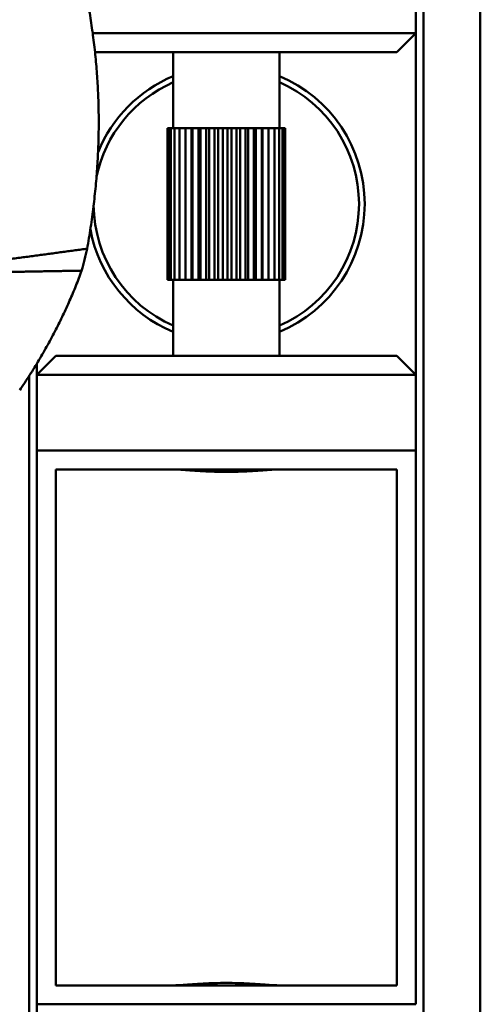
# Model space of a CAD drawing. Header units: millimetres. Extents: x 0 to 4686, y -120 to 1682.
# Tile 193 of 256: x 1250 to 1262, y 1354 to 1380. Entities that reach past the tile are written whole.
import ezdxf

# ---------------------------------------------------------------- set-up
doc = ezdxf.new("R2010")
doc.units = ezdxf.units.MM
doc.header["$LTSCALE"] = 2
doc.layers.add('Sichtbar (ISO)', color=7, linetype='Continuous', lineweight=50)

msp = doc.modelspace()

# ---------------------------------------------------------------- linework, layer by layer
at = {"layer": 'Sichtbar (ISO)'}
for p, q in [((1262.3099, 1385.7385), (1262.3099, 1336.6471)), ((1260.8099, 1384.9523), (1260.8099, 1336.6471)), ((1260.6099, 1379.9471), (1260.6099, 1381.9471)), ((1260.6099, 1379.9471), (1252.0862, 1379.9471)), ((1260.1099, 1379.4471), (1260.6099, 1379.9471)), ((1260.6099, 1379.9471), (1260.6099, 1370.9471)), ((1260.1099, 1379.4471), (1252.1467, 1379.4471)), ((1254.2099, 1377.4471), (1254.2099, 1379.4471)), ((1257.0099, 1377.4471), (1257.0099, 1379.4471)), ((1254.0601, 1377.4471), (1254.0601, 1373.4471)), ((1254.0834, 1377.4471), (1254.0601, 1377.4471)), ((1254.1443, 1377.4471), (1254.0834, 1377.4471)), ((1254.0834, 1377.4471), (1254.0834, 1373.4471)), ((1254.2413, 1377.4471), (1254.1443, 1377.4471)), ((1254.1443, 1377.4471), (1254.1443, 1373.4471)), ((1254.372, 1377.4471), (1254.2413, 1377.4471)), ((1254.2413, 1377.4471), (1254.2413, 1373.4471)), ((1254.5304, 1377.4471), (1254.372, 1377.4471)), ((1254.372, 1377.4471), (1254.372, 1373.4471)), ((1254.5332, 1377.4471), (1254.5304, 1377.4471)), ((1254.5304, 1373.4471), (1254.5304, 1377.4471)), ((1254.6931, 1377.4471), (1254.5332, 1377.4471)), ((1254.5332, 1377.4471), (1254.5332, 1373.4471)), ((1254.6931, 1377.4471), (1254.7208, 1377.4471)), ((1254.6931, 1373.4471), (1254.6931, 1377.4471)), ((1254.7208, 1377.4471), (1254.8783, 1377.4471)), ((1254.7208, 1377.4471), (1254.7208, 1373.4471)), ((1254.9304, 1377.4471), (1254.8783, 1377.4471)), ((1254.8783, 1373.4471), (1254.8783, 1377.4471)), ((1255.0816, 1377.4471), (1254.9304, 1377.4471)), ((1254.9304, 1377.4471), (1254.9304, 1373.4471)), ((1255.1567, 1377.4471), (1255.0816, 1377.4471)), ((1255.0816, 1373.4471), (1255.0816, 1377.4471)), ((1255.2979, 1377.4471), (1255.1567, 1377.4471)), ((1255.1567, 1377.4471), (1255.1567, 1373.4471)), ((1255.3942, 1377.4471), (1255.2979, 1377.4471)), ((1255.2979, 1373.4471), (1255.2979, 1377.4471)), ((1255.5219, 1377.4471), (1255.3942, 1377.4471)), ((1255.3942, 1377.4471), (1255.3942, 1373.4471)), ((1255.6369, 1377.4471), (1255.5219, 1377.4471)), ((1255.5219, 1373.4471), (1255.5219, 1377.4471)), ((1255.748, 1377.4471), (1255.6369, 1377.4471)), ((1255.6369, 1377.4471), (1255.6369, 1373.4471)), ((1255.879, 1377.4471), (1255.748, 1377.4471)), ((1255.748, 1373.4471), (1255.748, 1377.4471)), ((1255.9708, 1377.4471), (1255.879, 1377.4471)), ((1255.879, 1377.4471), (1255.879, 1373.4471)), ((1256.1145, 1377.4471), (1255.9708, 1377.4471)), ((1255.9708, 1373.4471), (1255.9708, 1377.4471)), ((1256.1846, 1377.4471), (1256.1145, 1377.4471)), ((1256.1145, 1377.4471), (1256.1145, 1373.4471)), ((1256.3376, 1377.4471), (1256.1846, 1377.4471)), ((1256.1846, 1373.4471), (1256.1846, 1377.4471)), ((1256.3843, 1377.4471), (1256.3376, 1377.4471)), ((1256.3376, 1377.4471), (1256.3376, 1373.4471)), ((1256.5427, 1377.4471), (1256.3843, 1377.4471)), ((1256.3843, 1373.4471), (1256.3843, 1377.4471)), ((1256.565, 1377.4471), (1256.5427, 1377.4471)), ((1256.5427, 1377.4471), (1256.5427, 1373.4471)), ((1256.7249, 1377.4471), (1256.565, 1377.4471)), ((1256.565, 1373.4471), (1256.565, 1377.4471)), ((1256.7249, 1377.4471), (1256.8796, 1377.4471)), ((1256.7249, 1377.4471), (1256.7249, 1373.4471)), ((1257.003, 1377.4471), (1256.8796, 1377.4471)), ((1256.8796, 1377.4471), (1256.8796, 1373.4471)), ((1257.0922, 1377.4471), (1257.003, 1377.4471)), ((1257.003, 1377.4471), (1257.003, 1373.4471)), ((1257.1448, 1377.4471), (1257.0922, 1377.4471)), ((1257.0922, 1377.4471), (1257.0922, 1373.4471)), ((1257.1597, 1377.4471), (1257.1448, 1377.4471)), ((1257.1448, 1377.4471), (1257.1448, 1373.4471)), ((1257.1597, 1377.4471), (1257.1597, 1373.4471)), ((1254.0601, 1373.4471), (1254.0834, 1373.4471)), ((1254.0834, 1373.4471), (1254.1443, 1373.4471)), ((1254.1443, 1373.4471), (1254.2413, 1373.4471)), ((1254.2099, 1371.4471), (1254.2099, 1373.4471)), ((1254.2413, 1373.4471), (1254.372, 1373.4471)), ((1254.372, 1373.4471), (1254.5304, 1373.4471)), ((1254.5304, 1373.4471), (1254.5332, 1373.4471)), ((1254.5332, 1373.4471), (1254.6931, 1373.4471)), ((1254.6931, 1373.4471), (1254.7208, 1373.4471)), ((1254.7208, 1373.4471), (1254.8783, 1373.4471)), ((1254.8783, 1373.4471), (1254.9304, 1373.4471)), ((1254.9304, 1373.4471), (1255.0816, 1373.4471)), ((1255.0816, 1373.4471), (1255.1567, 1373.4471)), ((1255.1567, 1373.4471), (1255.2979, 1373.4471)), ((1255.2979, 1373.4471), (1255.3942, 1373.4471)), ((1255.3942, 1373.4471), (1255.5219, 1373.4471)), ((1255.5219, 1373.4471), (1255.6369, 1373.4471)), ((1255.6369, 1373.4471), (1255.748, 1373.4471)), ((1255.748, 1373.4471), (1255.879, 1373.4471)), ((1255.879, 1373.4471), (1255.9708, 1373.4471)), ((1255.9708, 1373.4471), (1256.1145, 1373.4471)), ((1256.1145, 1373.4471), (1256.1846, 1373.4471)), ((1256.1846, 1373.4471), (1256.3376, 1373.4471)), ((1256.3376, 1373.4471), (1256.3843, 1373.4471)), ((1256.3843, 1373.4471), (1256.5427, 1373.4471)), ((1256.5427, 1373.4471), (1256.565, 1373.4471)), ((1256.565, 1373.4471), (1256.7249, 1373.4471)), ((1256.7249, 1373.4471), (1256.8796, 1373.4471)), ((1256.8796, 1373.4471), (1257.003, 1373.4471)), ((1257.003, 1373.4471), (1257.0922, 1373.4471)), ((1257.0099, 1371.4471), (1257.0099, 1373.4471)), ((1257.0922, 1373.4471), (1257.1448, 1373.4471)), ((1257.1448, 1373.4471), (1257.1597, 1373.4471)), ((1251.1099, 1371.4471), (1250.6099, 1370.9471)), ((1251.1099, 1371.4471), (1260.1099, 1371.4471)), ((1260.6099, 1370.9471), (1260.1099, 1371.4471)), ((1250.6099, 1370.9471), (1250.6099, 1371.236)), ((1250.4099, 1336.6471), (1250.4099, 1370.9147)), ((1250.6099, 1370.9471), (1260.6099, 1370.9471)), ((1250.6099, 1370.9471), (1250.6099, 1368.9471)), ((1260.6099, 1368.9471), (1260.6099, 1370.9471)), ((1260.6099, 1368.9471), (1250.6099, 1368.9471)), ((1250.6099, 1368.9471), (1250.6099, 1363.4471)), ((1260.6099, 1363.4471), (1260.6099, 1368.9471)), ((1251.1099, 1368.4471), (1251.1099, 1363.4471)), ((1260.1099, 1368.4471), (1251.1099, 1368.4471)), ((1260.1099, 1363.4471), (1260.1099, 1368.4471)), ((1250.6099, 1363.4471), (1250.6099, 1359.8471)), ((1251.1099, 1363.4471), (1251.1099, 1359.8471)), ((1260.1099, 1359.8471), (1260.1099, 1363.4471)), ((1260.6099, 1359.8471), (1260.6099, 1363.4471)), ((1250.6099, 1359.8471), (1250.6099, 1354.3471)), ((1251.1099, 1359.8471), (1251.1099, 1354.8471)), ((1260.1099, 1354.8471), (1260.1099, 1359.8471)), ((1260.6099, 1354.3471), (1260.6099, 1359.8471)), ((1251.1099, 1354.8471), (1260.1099, 1354.8471)), ((1250.6099, 1354.3471), (1250.6099, 1352.3471)), ((1250.6099, 1354.3471), (1260.6099, 1354.3471))]:
    msp.add_line(p, q, dxfattribs=at)
for radius, start, end in [(3.65, 112.55447, 157.9872), (3.65, 292.55447, 67.44553), (3.5, 113.57818, 168.07389), (3.5, 293.57818, 66.42182), (3.5, 180.48664, 246.42182), (3.65, 190.63873, 247.44553)]:
    msp.add_arc((1255.6099, 1375.4471), radius, start, end, dxfattribs=at)
msp.add_ellipse((1243.2537, 1378.0232), major_axis=(0.5765, -11.9317), ratio=0.7588802, start_param=1.1626452, end_param=1.2141947, dxfattribs=at)
for points, weights in [([(1251.9401, 1374.2679), (1252.6853, 1378.5234), (1251.5078, 1382.6864)], [1.23096562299, 1.32029098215, 1.23096562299]), ([(1249.3002, 1373.9157), (1250.6545, 1374.0947), (1251.9401, 1374.2679)], [1.00009573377, 1.0002702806, 1.00015667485]), ([(1251.7935, 1373.6889), (1250.5447, 1373.668), (1249.2313, 1373.6438)], [1.00015187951, 1.0002574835, 1.00009122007]), ([(1251.7935, 1373.6889), (1251.2028, 1372.0724), (1250.159, 1370.5344)], [1.2314661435, 1.2792749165, 1.27927488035])]:
    msp.add_rational_spline(points, weights, degree=2, dxfattribs=at)
for points, knots in [([(1256.9955, 1368.4471), (1256.9244, 1368.447), (1256.8385, 1368.4425), (1256.6019, 1368.4269), (1256.4218, 1368.4122), (1256.0267, 1368.3898), (1255.8117, 1368.3827), (1255.408, 1368.3827), (1255.193, 1368.3898), (1254.798, 1368.4122), (1254.6179, 1368.4269), (1254.3813, 1368.4425), (1254.2954, 1368.447), (1254.2242, 1368.4471)], [0.32829339, 0.32829339, 0.32829339, 0.32829339, 0.36846595, 0.36846595, 0.42902059, 0.42902059, 0.48957522, 0.48957522, 0.55012985, 0.55012985, 0.61068448, 0.61068448, 0.65085704, 0.65085704, 0.65085704, 0.65085704]), ([(1254.2242, 1354.8471), (1254.2954, 1354.8472), (1254.3813, 1354.8517), (1254.6179, 1354.8673), (1254.798, 1354.882), (1255.193, 1354.9044), (1255.408, 1354.9115), (1255.6099, 1354.9115), (1255.8117, 1354.9115), (1256.0267, 1354.9044), (1256.4218, 1354.882), (1256.6019, 1354.8673), (1256.8385, 1354.8517), (1256.9244, 1354.8472), (1256.9955, 1354.8471)], [0.81786861, 0.81786861, 0.81786861, 0.81786861, 0.85804117, 0.85804117, 0.9185958, 0.9185958, 0.97915043, 0.97915043, 0.97915043, 1.03970506, 1.03970506, 1.10025969, 1.10025969, 1.14043226, 1.14043226, 1.14043226, 1.14043226])]:
    msp.add_open_spline(points, degree=3, knots=knots, dxfattribs=at)

doc.saveas('drawing.dxf')
